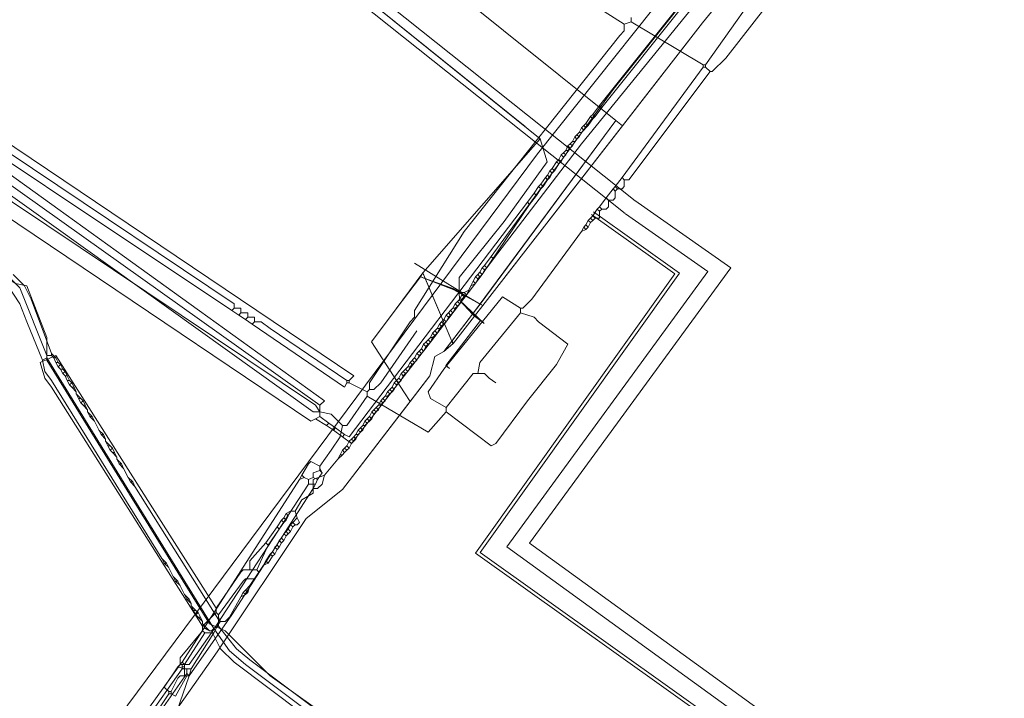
# Model space of a CAD drawing. Header units: metres. Extents: x 92810 to 93633, y 464687 to 465459.
# Tile 198 of 256: x 93265 to 93296, y 465081 to 465102. Entities that reach past the tile are written whole.
import ezdxf
from ezdxf.lldxf.tags import DXFTag

# ---------------------------------------------------------------- set-up
doc = ezdxf.new("R2010")
doc.units = ezdxf.units.M
for name, color, linetype, lineweight, transparency in [('B-OI-KL-DATA_KPN-G', 90, 'SI_B_DATA_KPN', 18, 0.4), ('B-OI-KL-DATA_LIANDER-G', 90, 'SI_B_DATA_LIANDER', 18, 0.4), ('B-OI-KL-DATA_ZIGGO BV-G', 90, 'SI_B_DATA_ZIGGO', 18, 0.4), ('B-OI-KL-ET_HS_LIANDER-G', 10, 'SI_B_ET_HS_LIANDON', 18, 0.4), ('B-OI-KL-ET_LS_LIANDER-G', 190, 'SI_B_ET_LS_LIANDER', 18, 0.4), ('B-OI-KL-ET_MS_LIANDER-G', 130, 'SI_B_ET_MS_LIANDER', 18, 0.4), ('B-WE-KL-WARMTENET-G', 80, 'KL-WARMTENET-N', 18, 0.4), ('B-WE-KL-WATER-G', 170, 'KL-WATER-N', 18, 0.4), ('V-WE-KL-WARMTENET-G', 80, 'KL-WARMTENET-V', 18, 0.3)]:
    doc.layers.add(name, color=color, linetype=linetype, lineweight=lineweight, transparency=transparency)
doc.styles.get("Standard").update_dxf_attribs({"font": 'isocp.shx'})
tags = doc.linetypes.add('KL-WARMTENET-N', pattern='A,7,-1.5,["WN",Standard,S=1,R=0,X=-0.3,Y=-0.5],-3', length=11.5).pattern_tags.tags
tags[6] = DXFTag(74, 10)
tags = doc.linetypes.add('KL-WARMTENET-V', pattern='A,3.5,[24,NLCS.SHX,S=0.5,R=0,X=0,Y=0],3.5,-1.5,["WN",Standard,S=1,R=0,X=-0.3,Y=-0.5],-3', length=11.5).pattern_tags.tags
tags[14] = DXFTag(74, 10)
doc.linetypes.add('KL-WATER-N', pattern='A,7,-0.5,[168,NLCS.SHX,S=0.75,R=0,X=0.75,Y=0],-2', length=9.5)
doc.linetypes.add('SI_B_DATA_KPN', pattern='A,5,-2,["KPN",Standard,S=1.5,R=0,X=-0.51,Y=-0.75],-8', length=15)
doc.linetypes.add('SI_B_DATA_LIANDER', pattern='A,5,-2,["LI-DATA",Standard,S=1.5,R=0,X=-0.51,Y=-0.75],-11', length=18)
doc.linetypes.add('SI_B_DATA_ZIGGO', pattern='A,5,-2,["ZIGGO",Standard,S=1.5,R=0,X=-0.51,Y=-0.75],-9', length=16)
doc.linetypes.add('SI_B_ET_HS_LIANDON', pattern='A,5,-2,["LI-HS",Standard,S=1.5,R=0,X=-0.51,Y=-0.75],-10', length=17)
doc.linetypes.add('SI_B_ET_LS_LIANDER', pattern='A,5,-2,["LI-LS",Standard,S=1.5,R=0,X=-0.51,Y=-0.75],-10', length=17)
doc.linetypes.add('SI_B_ET_MS_LIANDER', pattern='A,5,-2,["LI-MS",Standard,S=1.5,R=0,X=-0.51,Y=-0.75],-10', length=17)

msp = doc.modelspace()

# ---------------------------------------------------------------- linework, layer by layer
at = {"layer": 'B-OI-KL-DATA_KPN-G'}
for p, q in [((93274.321, 465088.321), (93274.321, 465088.179)), ((93270.036, 465082.036), (93270.036, 465081.679))]:
    msp.add_line(p, q, dxfattribs=at)
at = {"layer": 'B-OI-KL-DATA_KPN-G', "flags": 128}
for points in [[(93298.321, 465115.536), (93297.607, 465116.464), (93297.464, 465116.464), (93286.536, 465101.036)], [(93298.464, 465115.321), (93298.179, 465115.321), (93298.036, 465115.179), (93287.179, 465101.25), (93286.75, 465100.821), (93286.679, 465100.821)], [(93266.393, 465113.679), (93266.321, 465113.536), (93266.393, 465113.464), (93283.964, 465102.321)], [(93258.321, 465102.393), (93258.464, 465102.607), (93258.536, 465102.536), (93275.393, 465091.179), (93275.25, 465091.036)], [(93283.964, 465102.321), (93283.964, 465102.107), (93283.821, 465101.964), (93278.893, 465095.75), (93277.321, 465093.25), (93277.321, 465093.036), (93277.179, 465092.893), (93275.893, 465090.964), (93275.893, 465090.75)], [(93284.179, 465102.393), (93283.964, 465102.321)], [(93284.179, 465102.536), (93284.179, 465102.393)], [(93284.179, 465102.393), (93286.464, 465101.036)], [(93258.393, 465102.107), (93258.75, 465102.107), (93258.821, 465102.036), (93271.607, 465093.464), (93271.607, 465093.321)], [(93257.893, 465101.893), (93257.75, 465101.821), (93257.75, 465101.75), (93274.107, 465090.036), (93274.321, 465090.036)], [(93257.964, 465101.893), (93274.321, 465090.25)], [(93259.75, 465101.107), (93271.536, 465093.25)], [(93259.679, 465101.036), (93274.464, 465090.393), (93274.321, 465090.25)], [(93286.464, 465100.964), (93283.893, 465097.464)], [(93286.679, 465100.821), (93284.107, 465097.393), (93283.964, 465097.393)], [(93286.464, 465101.036), (93286.536, 465101.036)], [(93286.464, 465101.036), (93286.464, 465100.964)], [(93286.464, 465100.964), (93286.536, 465100.964)], [(93286.536, 465101.036), (93286.536, 465100.964)], [(93286.536, 465100.964), (93286.679, 465100.821)], [(93283.893, 465097.464), (93283.679, 465097.179)], [(93283.964, 465097.393), (93283.964, 465097.179), (93283.893, 465097.107), (93283.75, 465097.107)], [(93283.893, 465097.464), (93283.964, 465097.393)], [(93283.607, 465097.107), (93283.393, 465096.821)], [(93283.679, 465097.036), (93283.679, 465096.821), (93283.607, 465096.75), (93283.464, 465096.75)], [(93283.679, 465097.179), (93283.607, 465097.107)], [(93283.607, 465097.107), (93283.679, 465097.036)], [(93283.679, 465097.179), (93283.75, 465097.107)], [(93283.75, 465097.107), (93283.679, 465097.036)], [(93283.393, 465096.821), (93283.179, 465096.536)], [(93283.464, 465096.75), (93283.464, 465096.536), (93283.393, 465096.464), (93283.25, 465096.464)], [(93283.393, 465096.821), (93283.464, 465096.75)], [(93283.107, 465096.464), (93282.964, 465096.25)], [(93283.179, 465096.393), (93283.179, 465096.179), (93283.036, 465096.179)], [(93283.179, 465096.536), (93283.107, 465096.464)], [(93283.107, 465096.464), (93283.179, 465096.393)], [(93283.179, 465096.536), (93283.25, 465096.464)], [(93283.25, 465096.464), (93283.179, 465096.393)], [(93282.821, 465096.107), (93282.75, 465095.964)], [(93282.893, 465096.179), (93282.821, 465096.107)], [(93282.821, 465096.107), (93282.893, 465096.036)], [(93282.964, 465096.25), (93282.893, 465096.179)], [(93282.893, 465096.179), (93282.964, 465096.107)], [(93282.964, 465096.107), (93282.893, 465096.036)], [(93282.964, 465096.25), (93283.036, 465096.179)], [(93283.036, 465096.179), (93282.964, 465096.107)], [(93282.679, 465095.893), (93282.607, 465095.75)], [(93282.75, 465095.821), (93282.607, 465095.75)], [(93282.75, 465095.964), (93282.679, 465095.893)], [(93282.679, 465095.893), (93282.75, 465095.821)], [(93282.75, 465095.964), (93282.821, 465095.893)], [(93282.821, 465095.893), (93282.75, 465095.821)], [(93282.893, 465096.036), (93282.821, 465095.893)], [(93282.607, 465095.75), (93281.036, 465093.607), (93280.75, 465093.321), (93280.679, 465093.321)], [(93280.679, 465093.321), (93280.107, 465093.679), (93278.25, 465091.393), (93277.75, 465090.679), (93277.821, 465090.464), (93278.321, 465090.179)], [(93271.607, 465093.321), (93271.536, 465093.25)], [(93271.607, 465093.321), (93271.821, 465093.321), (93271.821, 465093.179)], [(93280.679, 465093.321), (93280.679, 465093.179)], [(93271.536, 465093.25), (93271.75, 465093.107)], [(93271.821, 465093.179), (93271.75, 465093.107)], [(93271.75, 465093.107), (93271.964, 465092.964)], [(93271.821, 465093.179), (93272.036, 465093.179), (93272.036, 465093.036)], [(93272.036, 465093.036), (93271.964, 465092.964)], [(93271.964, 465092.964), (93272.179, 465092.821)], [(93272.036, 465093.036), (93272.25, 465093.036), (93272.25, 465092.893)], [(93280.679, 465093.179), (93281.107, 465093.036), (93281.25, 465092.893), (93282.179, 465092.179), (93281.821, 465091.536), (93280.893, 465090.393), (93279.893, 465089.036), (93279.75, 465088.964), (93278.321, 465090.036)], [(93280.679, 465093.179), (93279.393, 465091.607), (93279.321, 465091.25)], [(93272.25, 465092.893), (93272.179, 465092.821)], [(93272.179, 465092.821), (93275.107, 465090.821), (93275.179, 465090.964)], [(93272.25, 465092.893), (93272.464, 465092.893), (93272.75, 465092.679), (93275.179, 465091.036)], [(93277.393, 465092.607), (93276.25, 465090.964), (93276.036, 465090.75), (93275.893, 465090.75)], [(93279.536, 465091.25), (93279.179, 465091.25), (93278.321, 465090.179)], [(93279.536, 465091.25), (93279.679, 465091.107), (93279.893, 465090.964)], [(93275.179, 465091.036), (93275.25, 465091.036)], [(93275.179, 465091.036), (93275.179, 465090.964)], [(93275.179, 465090.964), (93275.25, 465090.964)], [(93275.25, 465091.036), (93275.25, 465090.964)], [(93275.25, 465090.964), (93275.821, 465090.679)], [(93275.821, 465090.536), (93275.179, 465089.607), (93275.036, 465089.607)], [(93275.893, 465090.75), (93275.821, 465090.679)], [(93275.821, 465090.679), (93275.821, 465090.536)], [(93275.821, 465090.536), (93277.75, 465089.393), (93278.321, 465090.036)], [(93274.321, 465090.25), (93274.321, 465090.036)], [(93278.321, 465090.179), (93278.321, 465090.036)], [(93274.321, 465090.036), (93274.679, 465089.964), (93275.036, 465089.607)], [(93275.036, 465089.607), (93274.964, 465089.25), (93274.679, 465088.821), (93274.321, 465088.321)], [(93274.321, 465088.321), (93274.036, 465088.464), (93273.964, 465088.393), (93273.75, 465088.036)], [(93273.75, 465088.036), (93273.679, 465087.893)], [(93273.75, 465088.036), (93273.821, 465087.964)], [(93274.321, 465088.179), (93274.107, 465088.107), (93274.107, 465087.964)], [(93274.393, 465088.107), (93274.25, 465087.893)], [(93274.321, 465088.25), (93274.393, 465088.107)], [(93274.321, 465088.179), (93274.393, 465088.107)], [(93273.679, 465087.893), (93269.964, 465082.107)], [(93273.964, 465087.75), (93270.893, 465083.036), (93270.179, 465082.036), (93270.036, 465082.036)], [(93273.821, 465087.964), (93273.679, 465087.893)], [(93273.821, 465087.964), (93273.964, 465087.893)], [(93274.107, 465087.964), (93273.964, 465087.893)], [(93273.964, 465087.893), (93273.964, 465087.75)], [(93273.964, 465087.75), (93274.179, 465087.75)], [(93274.107, 465087.964), (93274.25, 465087.893)], [(93274.107, 465087.75), (93274.107, 465087.607)], [(93274.179, 465087.75), (93274.107, 465087.607)], [(93274.25, 465087.893), (93274.179, 465087.75)], [(93274.107, 465087.607), (93271.536, 465083.607), (93270.179, 465081.679)], [(93269.964, 465082.107), (93269.821, 465081.964)], [(93269.964, 465082.107), (93270.036, 465082.036)], [(93269.821, 465081.964), (93269.393, 465081.321), (93269.536, 465081.179)], [(93269.821, 465081.964), (93270.036, 465081.893)], [(93270.179, 465081.679), (93269.893, 465081.679), (93269.821, 465081.607), (93269.607, 465081.179)], [(93270.107, 465081.679), (93269.75, 465081.036), (93269.607, 465081.107)], [(93269.536, 465081.107), (93255.679, 465060.464), (93255.321, 465060.036)], [(93269.536, 465081.179), (93269.607, 465081.179)], [(93269.536, 465081.179), (93269.536, 465081.107)], [(93269.536, 465081.107), (93269.607, 465081.107)], [(93269.607, 465081.179), (93269.607, 465081.107)]]:
    msp.add_lwpolyline(points, dxfattribs=at)
at = {"layer": 'B-OI-KL-DATA_LIANDER-G', "flags": 128}
msp.add_lwpolyline([(93416.464, 465004.107), (93411.75, 465007.964), (93411.107, 465008.393), (93408.536, 465009.679), (93407.464, 465010.536), (93407.036, 465010.536), (93367.107, 465041.036), (93367.036, 465041.464), (93359.464, 465047.179), (93357.964, 465047.179), (93357.464, 465046.393), (93356.679, 465046.107), (93355.464, 465044.536), (93354.893, 465044.036), (93354.893, 465043.964), (93354.964, 465043.679), (93354.179, 465041.821), (93348.679, 465033.679), (93347.607, 465033.107), (93346.536, 465031.536), (93346.393, 465030.393), (93345.607, 465029.607), (93345.607, 465029.393), (93344.964, 465028.964), (93344.464, 465028.964), (93340.107, 465031.179), (93283.25, 465074.179), (93272.75, 465081.679), (93271.321, 465083.107), (93270.821, 465083.321), (93265.679, 465091.679), (93265.679, 465092.393), (93265.036, 465094.036), (93264.679, 465094.107), (93255.964, 465099.036), (93255.821, 465099.536), (93255.464, 465099.75), (93255.393, 465100.25), (93256.393, 465104.893), (93256.25, 465105.821), (93253.821, 465107.393), (93250.25, 465111.607), (93208.607, 465146.393), (93196.536, 465156.25), (93193.321, 465160.75), (93192.679, 465161.179), (93188.964, 465168.821)], dxfattribs=at)
at = {"layer": 'B-OI-KL-DATA_ZIGGO BV-G', "flags": 128}
for points in [[(93296.973, 465115.243), (93286.441, 465102.369)], [(93264.089, 465114.988), (93283.693, 465099.269)], [(93274.246, 465104.481), (93274.68, 465104.03), (93281.3, 465098.69)], [(93280.82, 465099.08), (93274.68, 465104.03)], [(93277.509, 465094.315), (93278.561, 465093.938), (93279.482, 465093.408), (93286.441, 465102.369)], [(93286.441, 465102.369), (93283.903, 465099.101)], [(93279.152, 465093.131), (93283.693, 465099.269)], [(93279.401, 465093.454), (93283.693, 465099.269)], [(93283.693, 465099.269), (93283.903, 465099.101)], [(93283.903, 465099.101), (93279.482, 465093.408)], [(93277.581, 465094.441), (93281.3, 465098.69)], [(93281.3, 465098.69), (93281.52, 465097.96), (93280.16, 465096.07), (93278.73, 465094.3), (93278.736, 465093.837)], [(93277.581, 465094.441), (93276.743, 465093.303)], [(93276.743, 465093.303), (93277.509, 465094.315)], [(93277.581, 465094.441), (93277.509, 465094.315)], [(93277.509, 465094.315), (93277.657, 465094.262)], [(93277.509, 465094.315), (93278.405, 465093.994)], [(93277.509, 465094.315), (93278.736, 465093.837), (93278.74, 465093.58), (93279.53, 465092.84)], [(93277.581, 465094.441), (93278.497, 465092.282)], [(93277.581, 465094.441), (93277.657, 465094.262)], [(93277.657, 465094.262), (93278.405, 465093.994)], [(93277.657, 465094.262), (93278.497, 465092.282)], [(93278.405, 465093.994), (93278.736, 465093.837)], [(93278.405, 465093.994), (93279.482, 465093.408)], [(93278.736, 465093.837), (93279.401, 465093.454)], [(93277.006, 465090.643), (93275.956, 465092.263), (93276.743, 465093.303)], [(93278.74, 465093.58), (93279.152, 465093.131)], [(93279.152, 465093.131), (93279.401, 465093.454)], [(93279.482, 465093.408), (93279.224, 465093.076)], [(93279.401, 465093.454), (93279.482, 465093.408)], [(93278.244, 465091.953), (93279.152, 465093.131)], [(93278.497, 465092.282), (93279.152, 465093.131)], [(93279.224, 465093.076), (93278.559, 465092.22)], [(93279.224, 465093.076), (93279.152, 465093.131)], [(93279.152, 465093.131), (93279.411, 465092.932)], [(93279.411, 465092.932), (93279.224, 465093.076)], [(93278.313, 465091.505), (93279.411, 465092.932)], [(93279.53, 465092.84), (93279.411, 465092.932)], [(93278.244, 465091.953), (93278.497, 465092.282)], [(93278.536, 465092.19), (93278.244, 465091.953)], [(93278.497, 465092.282), (93278.536, 465092.19)], [(93278.559, 465092.22), (93278.497, 465092.282)], [(93278.559, 465092.22), (93278.536, 465092.19)], [(93277.8, 465091.176), (93277.967, 465091.795), (93278.244, 465091.953)], [(93278.432, 465091.414), (93278.313, 465091.505)], [(93277.8, 465091.176), (93277.182, 465090.372), (93275.036, 465087.581)], [(93275.036, 465087.581), (93277.8, 465091.176)], [(93277.182, 465090.372), (93277.006, 465090.643)], [(93271.064, 465082.44), (93273.892, 465086.659), (93275.036, 465087.581)], [(93271.064, 465082.44), (93266.118, 465075.405)]]:
    msp.add_lwpolyline(points, dxfattribs=at)
at = {"layer": 'B-OI-KL-ET_HS_LIANDER-G'}
for p, q in [((93267.107, 465089.893), (93267.393, 465089.321)), ((93269.464, 465085.25), (93269.679, 465084.821)), ((93269.821, 465084.679), (93270.036, 465084.25))]:
    msp.add_line(p, q, dxfattribs=at)
at = {"layer": 'B-OI-KL-ET_HS_LIANDER-G', "flags": 128}
for points in [[(93264.536, 465094.25), (93264.821, 465093.964), (93265.679, 465091.821)], [(93264.607, 465094.393), (93264.964, 465094.036), (93265.179, 465093.607), (93265.821, 465091.893)], [(93264.393, 465094.107), (93264.821, 465093.464), (93265.036, 465092.893), (93265.536, 465091.679)], [(93265.679, 465091.75), (93265.536, 465091.679)], [(93265.679, 465091.821), (93265.821, 465091.821)], [(93265.679, 465091.821), (93265.679, 465091.75)], [(93265.679, 465091.75), (93270.964, 465083.179)], [(93265.821, 465091.893), (93265.964, 465091.75)], [(93265.821, 465091.893), (93265.821, 465091.821)], [(93265.821, 465091.821), (93265.893, 465091.75)], [(93265.893, 465091.75), (93265.964, 465091.75)], [(93265.893, 465091.75), (93265.964, 465091.607)], [(93265.964, 465091.75), (93266.036, 465091.607)], [(93265.536, 465091.679), (93265.607, 465091.321), (93265.821, 465091.036), (93269.321, 465085.393)], [(93265.964, 465091.607), (93266.036, 465091.607)], [(93265.964, 465091.607), (93266.036, 465091.464)], [(93266.036, 465091.607), (93266.107, 465091.536)], [(93266.107, 465091.536), (93266.036, 465091.464)], [(93266.036, 465091.464), (93266.107, 465091.393)], [(93266.107, 465091.536), (93266.179, 465091.393)], [(93266.107, 465091.393), (93266.179, 465091.393)], [(93266.107, 465091.393), (93266.179, 465091.25)], [(93266.179, 465091.393), (93266.25, 465091.321)], [(93266.25, 465091.321), (93266.179, 465091.25)], [(93266.179, 465091.25), (93266.25, 465091.179)], [(93266.25, 465091.321), (93266.321, 465091.179)], [(93266.25, 465091.179), (93266.321, 465091.179)], [(93266.25, 465091.179), (93266.321, 465091.036)], [(93266.321, 465091.179), (93266.393, 465091.036)], [(93266.321, 465091.036), (93266.393, 465091.036)], [(93266.321, 465091.036), (93266.393, 465090.893)], [(93266.393, 465091.036), (93266.464, 465090.964)], [(93266.464, 465090.964), (93266.393, 465090.893)], [(93266.393, 465090.893), (93266.464, 465090.821)], [(93266.464, 465090.964), (93266.536, 465090.821)], [(93266.464, 465090.821), (93266.536, 465090.821)], [(93266.464, 465090.821), (93266.607, 465090.679)], [(93266.536, 465090.821), (93266.607, 465090.679)], [(93266.607, 465090.679), (93266.607, 465090.607)], [(93266.607, 465090.607), (93266.75, 465090.464)], [(93266.607, 465090.607), (93266.679, 465090.464)], [(93266.679, 465090.464), (93266.75, 465090.464)], [(93266.679, 465090.464), (93266.75, 465090.321)], [(93266.75, 465090.464), (93266.821, 465090.393)], [(93266.821, 465090.393), (93266.75, 465090.321)], [(93266.75, 465090.321), (93266.821, 465090.25)], [(93266.821, 465090.393), (93266.893, 465090.25)], [(93266.821, 465090.25), (93266.893, 465090.25)], [(93266.821, 465090.25), (93266.964, 465090.107)], [(93266.893, 465090.25), (93266.964, 465090.107)], [(93266.964, 465090.107), (93266.964, 465090.036)], [(93266.964, 465090.036), (93267.107, 465089.893)], [(93266.964, 465090.036), (93267.036, 465089.893)], [(93267.036, 465089.893), (93267.107, 465089.893)], [(93267.036, 465089.893), (93267.179, 465089.75)], [(93267.321, 465089.464), (93267.464, 465089.321)], [(93267.393, 465089.321), (93267.464, 465089.321)], [(93267.393, 465089.321), (93267.536, 465089.179)], [(93267.464, 465089.321), (93267.536, 465089.179)], [(93267.536, 465089.179), (93267.536, 465089.107)], [(93267.536, 465089.107), (93267.679, 465088.964)], [(93267.536, 465089.107), (93267.607, 465088.964)], [(93267.607, 465088.964), (93267.679, 465088.964)], [(93267.607, 465088.964), (93267.679, 465088.821)], [(93267.679, 465088.964), (93267.75, 465088.893)], [(93267.75, 465088.893), (93267.679, 465088.821)], [(93267.679, 465088.821), (93267.75, 465088.75)], [(93267.75, 465088.893), (93267.821, 465088.75)], [(93267.75, 465088.75), (93267.821, 465088.75)], [(93267.75, 465088.75), (93267.893, 465088.607)], [(93267.821, 465088.75), (93267.893, 465088.607)], [(93267.893, 465088.607), (93267.893, 465088.536)], [(93267.893, 465088.536), (93268.036, 465088.393)], [(93267.893, 465088.536), (93267.964, 465088.393)], [(93267.964, 465088.393), (93268.036, 465088.393)], [(93267.964, 465088.393), (93268.107, 465088.25)], [(93268.036, 465088.393), (93268.107, 465088.25)], [(93268.107, 465088.25), (93268.25, 465087.964)], [(93268.25, 465087.964), (93268.393, 465087.821)], [(93268.25, 465087.964), (93268.321, 465087.821)], [(93268.321, 465087.821), (93268.393, 465087.821)], [(93268.321, 465087.821), (93268.464, 465087.679)], [(93268.393, 465087.821), (93268.464, 465087.679)], [(93268.464, 465087.679), (93271.107, 465083.464), (93271.107, 465083.25)], [(93269.321, 465085.393), (93269.464, 465085.25)], [(93269.321, 465085.393), (93269.393, 465085.25)], [(93269.393, 465085.25), (93269.464, 465085.25)], [(93269.393, 465085.25), (93269.536, 465085.107)], [(93269.679, 465084.821), (93269.821, 465084.679)], [(93269.679, 465084.821), (93269.75, 465084.679)], [(93269.75, 465084.679), (93269.821, 465084.679)], [(93269.75, 465084.679), (93269.893, 465084.536)], [(93270.036, 465084.25), (93270.179, 465084.107)], [(93270.036, 465084.25), (93270.107, 465084.107)], [(93270.107, 465084.107), (93270.179, 465084.107)], [(93270.107, 465084.107), (93270.25, 465083.964)], [(93270.179, 465084.107), (93270.25, 465083.964)], [(93270.25, 465083.964), (93270.25, 465083.893)], [(93270.25, 465083.893), (93270.393, 465083.75)], [(93270.25, 465083.893), (93270.321, 465083.75)], [(93270.321, 465083.75), (93270.393, 465083.75)], [(93270.321, 465083.75), (93270.393, 465083.607)], [(93270.393, 465083.75), (93270.464, 465083.679)], [(93270.464, 465083.679), (93270.393, 465083.607)], [(93270.393, 465083.607), (93270.464, 465083.536)], [(93270.464, 465083.679), (93270.536, 465083.536)], [(93270.464, 465083.536), (93270.536, 465083.536)], [(93270.464, 465083.536), (93270.607, 465083.393)], [(93270.536, 465083.536), (93270.607, 465083.393)], [(93270.607, 465083.393), (93270.607, 465083.321)], [(93270.607, 465083.321), (93270.75, 465083.179)], [(93270.607, 465083.321), (93270.679, 465083.179)], [(93270.679, 465083.179), (93270.75, 465083.179)], [(93270.679, 465083.179), (93270.821, 465083.107)], [(93270.75, 465083.179), (93270.821, 465083.107)], [(93270.821, 465083.107), (93270.893, 465083.107)], [(93270.964, 465083.179), (93270.893, 465083.107)], [(93270.893, 465083.107), (93271.179, 465082.536), (93271.607, 465082.107), (93333.107, 465035.821), (93339.964, 465030.75), (93343.679, 465028.679), (93344.393, 465028.536), (93344.75, 465028.607), (93345.179, 465028.679), (93345.75, 465028.964), (93346.607, 465030.107), (93346.75, 465030.107), (93346.964, 465030.393), (93347.036, 465030.821)], [(93271.107, 465083.25), (93270.964, 465083.179)], [(93270.964, 465083.179), (93271.464, 465082.464), (93271.964, 465082.036), (93339.821, 465031.107), (93340.607, 465030.607), (93342.25, 465029.607), (93343.679, 465028.893), (93344.607, 465028.679), (93345.25, 465028.893), (93345.75, 465029.25), (93346.607, 465030.536), (93346.893, 465030.821), (93347.036, 465030.821)], [(93271.107, 465083.25), (93271.679, 465082.536), (93272.107, 465082.179), (93339.964, 465031.25), (93340.464, 465030.964), (93343.107, 465029.393), (93343.821, 465029.036), (93344.393, 465028.893), (93344.679, 465028.964), (93345.464, 465029.25), (93345.607, 465029.393), (93346.25, 465030.321), (93346.321, 465030.679), (93346.536, 465030.893), (93347.036, 465031.036)]]:
    msp.add_lwpolyline(points, dxfattribs=at)
at = {"layer": 'B-OI-KL-ET_LS_LIANDER-G'}
for p, q in [((93289.536, 465107.036), (93282.607, 465098.536)), ((93287.036, 465104.536), (93283.607, 465100.25)), ((93283.607, 465100.25), (93279.75, 465094.964)), ((93282.607, 465098.536), (93279.821, 465094.893)), ((93279.75, 465094.964), (93279.536, 465094.679)), ((93279.821, 465094.893), (93279.607, 465094.607)), ((93279.75, 465094.964), (93279.821, 465094.893)), ((93278.821, 465093.821), (93277.321, 465094.75)), ((93279.464, 465094.607), (93279.393, 465094.464)), ((93279.536, 465094.679), (93279.464, 465094.607)), ((93279.464, 465094.607), (93279.536, 465094.536)), ((93279.536, 465094.536), (93279.464, 465094.393)), ((93279.536, 465094.679), (93279.607, 465094.607)), ((93279.607, 465094.607), (93279.536, 465094.536)), ((93279.25, 465094.321), (93279.179, 465094.179)), ((93279.321, 465094.393), (93279.25, 465094.321)), ((93279.25, 465094.321), (93279.321, 465094.25)), ((93279.321, 465094.25), (93279.25, 465094.107)), ((93279.393, 465094.464), (93279.321, 465094.393)), ((93279.321, 465094.393), (93279.393, 465094.321)), ((93279.393, 465094.321), (93279.321, 465094.25)), ((93279.393, 465094.464), (93279.464, 465094.393)), ((93279.464, 465094.393), (93279.393, 465094.321)), ((93279.107, 465094.036), (93279.036, 465093.893)), ((93279.179, 465094.179), (93279.107, 465094.036)), ((93279.25, 465094.107), (93279.107, 465094.036)), ((93279.179, 465094.179), (93279.25, 465094.107)), ((93278.75, 465093.607), (93278.679, 465093.536)), ((93278.821, 465093.75), (93278.75, 465093.607)), ((93278.75, 465093.607), (93278.821, 465093.607)), ((93278.821, 465093.607), (93278.75, 465093.464)), ((93278.821, 465093.821), (93278.893, 465093.821)), ((93278.821, 465093.821), (93278.821, 465093.75)), ((93278.821, 465093.75), (93278.893, 465093.679)), ((93278.893, 465093.679), (93278.821, 465093.607)), ((93279.036, 465093.893), (93278.893, 465093.821)), ((93278.893, 465093.821), (93278.964, 465093.75)), ((93278.964, 465093.75), (93278.893, 465093.679)), ((93279.036, 465093.893), (93278.964, 465093.75)), ((93278.536, 465093.321), (93278.464, 465093.25)), ((93278.607, 465093.464), (93278.536, 465093.321)), ((93278.536, 465093.321), (93278.607, 465093.321)), ((93278.607, 465093.321), (93278.536, 465093.179)), ((93278.679, 465093.536), (93278.607, 465093.464)), ((93278.607, 465093.464), (93278.679, 465093.393)), ((93278.679, 465093.393), (93278.607, 465093.321)), ((93278.679, 465093.536), (93278.75, 465093.464)), ((93278.75, 465093.464), (93278.679, 465093.393)), ((93278.25, 465092.964), (93278.179, 465092.893)), ((93278.321, 465093.107), (93278.25, 465092.964)), ((93278.25, 465092.964), (93278.321, 465092.893)), ((93278.393, 465093.179), (93278.321, 465093.107)), ((93278.321, 465093.107), (93278.393, 465093.036)), ((93278.393, 465093.036), (93278.321, 465092.893)), ((93278.464, 465093.25), (93278.393, 465093.179)), ((93278.393, 465093.179), (93278.464, 465093.107)), ((93278.464, 465093.107), (93278.393, 465093.036)), ((93278.464, 465093.25), (93278.536, 465093.179)), ((93278.536, 465093.179), (93278.464, 465093.107)), ((93278.036, 465092.679), (93277.964, 465092.607)), ((93278.107, 465092.821), (93278.036, 465092.679)), ((93278.036, 465092.679), (93278.107, 465092.679)), ((93278.107, 465092.679), (93278.036, 465092.536)), ((93278.179, 465092.893), (93278.107, 465092.821)), ((93278.107, 465092.821), (93278.179, 465092.75)), ((93278.179, 465092.75), (93278.107, 465092.679)), ((93278.179, 465092.893), (93278.25, 465092.821)), ((93278.321, 465092.893), (93278.179, 465092.75)), ((93277.821, 465092.393), (93277.679, 465092.25)), ((93277.893, 465092.536), (93277.821, 465092.393)), ((93277.821, 465092.393), (93277.893, 465092.393)), ((93277.893, 465092.393), (93277.821, 465092.25)), ((93277.964, 465092.607), (93277.893, 465092.536)), ((93277.893, 465092.536), (93277.964, 465092.464)), ((93277.964, 465092.464), (93277.893, 465092.393)), ((93277.964, 465092.607), (93278.036, 465092.536)), ((93278.036, 465092.536), (93277.964, 465092.464)), ((93277.536, 465092.036), (93277.464, 465091.964)), ((93277.607, 465092.179), (93277.536, 465092.036)), ((93277.536, 465092.036), (93277.607, 465091.964)), ((93277.679, 465092.25), (93277.607, 465092.179)), ((93277.607, 465092.179), (93277.679, 465092.107)), ((93277.679, 465092.107), (93277.607, 465091.964)), ((93277.679, 465092.25), (93277.75, 465092.179)), ((93277.821, 465092.25), (93277.679, 465092.107)), ((93277.75, 465092.321), (93277.821, 465092.25)), ((93265.964, 465091.821), (93265.464, 465091.607)), ((93271.036, 465083.821), (93265.964, 465091.821)), ((93277.321, 465091.75), (93277.179, 465091.607)), ((93277.393, 465091.893), (93277.321, 465091.75)), ((93277.321, 465091.75), (93277.393, 465091.679)), ((93277.464, 465091.964), (93277.393, 465091.893)), ((93277.393, 465091.893), (93277.464, 465091.821)), ((93277.464, 465091.821), (93277.393, 465091.679)), ((93277.464, 465091.964), (93277.536, 465091.893)), ((93277.536, 465091.893), (93277.464, 465091.821)), ((93277.607, 465091.964), (93277.536, 465091.893)), ((93265.464, 465091.607), (93265.607, 465091.107)), ((93277.107, 465091.464), (93277.036, 465091.393)), ((93277.179, 465091.607), (93277.107, 465091.464)), ((93277.107, 465091.464), (93277.179, 465091.464)), ((93277.179, 465091.464), (93277.107, 465091.321)), ((93277.179, 465091.607), (93277.25, 465091.536)), ((93277.25, 465091.536), (93277.179, 465091.464)), ((93277.25, 465091.679), (93277.321, 465091.607)), ((93277.321, 465091.607), (93277.25, 465091.536)), ((93277.393, 465091.679), (93277.321, 465091.607)), ((93265.607, 465091.107), (93265.821, 465090.821)), ((93276.821, 465091.107), (93276.75, 465091.036)), ((93276.893, 465091.25), (93276.821, 465091.107)), ((93276.821, 465091.107), (93276.893, 465091.036)), ((93276.964, 465091.321), (93276.893, 465091.25)), ((93276.893, 465091.25), (93276.964, 465091.179)), ((93276.964, 465091.179), (93276.893, 465091.036)), ((93277.036, 465091.393), (93276.964, 465091.321)), ((93276.964, 465091.321), (93277.036, 465091.25)), ((93277.036, 465091.25), (93276.964, 465091.179)), ((93277.036, 465091.393), (93277.107, 465091.321)), ((93277.107, 465091.321), (93277.036, 465091.25)), ((93265.821, 465090.821), (93270.607, 465083.25)), ((93276.607, 465090.821), (93276.536, 465090.75)), ((93276.679, 465090.964), (93276.607, 465090.821)), ((93276.607, 465090.821), (93276.679, 465090.75)), ((93276.75, 465091.036), (93276.679, 465090.964)), ((93276.679, 465090.964), (93276.75, 465090.893)), ((93276.75, 465090.893), (93276.679, 465090.75)), ((93276.75, 465091.036), (93276.821, 465090.964)), ((93276.821, 465090.964), (93276.75, 465090.893)), ((93276.893, 465091.036), (93276.821, 465090.964)), ((93276.321, 465090.464), (93276.25, 465090.393)), ((93276.393, 465090.536), (93276.321, 465090.464)), ((93276.321, 465090.464), (93276.393, 465090.393)), ((93276.464, 465090.679), (93276.393, 465090.536)), ((93276.393, 465090.536), (93276.464, 465090.536)), ((93276.464, 465090.536), (93276.393, 465090.393)), ((93276.536, 465090.75), (93276.464, 465090.679)), ((93276.464, 465090.679), (93276.536, 465090.607)), ((93276.536, 465090.607), (93276.464, 465090.536)), ((93276.536, 465090.75), (93276.607, 465090.679)), ((93276.607, 465090.679), (93276.536, 465090.607)), ((93276.679, 465090.75), (93276.607, 465090.679)), ((93276.107, 465090.179), (93276.036, 465090.107)), ((93276.179, 465090.25), (93276.107, 465090.179)), ((93276.107, 465090.179), (93276.179, 465090.107)), ((93276.25, 465090.393), (93276.179, 465090.25)), ((93276.179, 465090.25), (93276.25, 465090.25)), ((93276.25, 465090.25), (93276.179, 465090.107)), ((93276.25, 465090.393), (93276.321, 465090.321)), ((93276.321, 465090.321), (93276.25, 465090.25)), ((93276.393, 465090.393), (93276.321, 465090.321)), ((93275.893, 465089.893), (93275.821, 465089.821)), ((93275.964, 465090.036), (93275.893, 465089.893)), ((93275.893, 465089.893), (93275.964, 465089.821)), ((93276.036, 465090.107), (93275.964, 465090.036)), ((93275.964, 465090.036), (93276.036, 465089.964)), ((93276.036, 465089.964), (93275.964, 465089.821)), ((93276.036, 465090.107), (93276.107, 465090.036)), ((93276.107, 465090.036), (93276.036, 465089.964)), ((93276.179, 465090.107), (93276.107, 465090.036)), ((93275.607, 465089.536), (93275.536, 465089.464)), ((93275.679, 465089.607), (93275.607, 465089.536)), ((93275.607, 465089.536), (93275.679, 465089.464)), ((93275.75, 465089.75), (93275.679, 465089.607)), ((93275.679, 465089.607), (93275.75, 465089.607)), ((93275.75, 465089.607), (93275.679, 465089.464)), ((93275.821, 465089.821), (93275.75, 465089.75)), ((93275.75, 465089.75), (93275.821, 465089.679)), ((93275.821, 465089.679), (93275.75, 465089.607)), ((93275.821, 465089.821), (93275.893, 465089.75)), ((93275.893, 465089.75), (93275.821, 465089.679)), ((93275.964, 465089.821), (93275.893, 465089.75)), ((93275.393, 465089.25), (93275.321, 465089.179)), ((93275.464, 465089.321), (93275.393, 465089.25)), ((93275.393, 465089.25), (93275.464, 465089.179)), ((93275.536, 465089.464), (93275.464, 465089.321)), ((93275.464, 465089.321), (93275.536, 465089.321)), ((93275.536, 465089.321), (93275.464, 465089.179)), ((93275.536, 465089.464), (93275.607, 465089.393)), ((93275.607, 465089.393), (93275.536, 465089.321)), ((93275.679, 465089.464), (93275.607, 465089.393)), ((93275.179, 465088.964), (93275.107, 465088.893)), ((93275.25, 465089.107), (93275.179, 465088.964)), ((93275.179, 465088.964), (93275.25, 465088.893)), ((93275.321, 465089.179), (93275.25, 465089.107)), ((93275.25, 465089.107), (93275.321, 465089.036)), ((93275.321, 465089.036), (93275.25, 465088.893)), ((93275.321, 465089.179), (93275.393, 465089.107)), ((93275.393, 465089.107), (93275.321, 465089.036)), ((93275.464, 465089.179), (93275.393, 465089.107)), ((93274.964, 465088.679), (93274.893, 465088.536)), ((93275.036, 465088.679), (93274.893, 465088.536)), ((93275.036, 465088.821), (93274.964, 465088.679)), ((93274.964, 465088.679), (93275.036, 465088.679)), ((93275.107, 465088.893), (93275.036, 465088.821)), ((93275.036, 465088.821), (93275.107, 465088.75)), ((93275.107, 465088.75), (93275.036, 465088.679)), ((93275.107, 465088.893), (93275.179, 465088.821)), ((93275.179, 465088.821), (93275.107, 465088.75)), ((93275.25, 465088.893), (93275.179, 465088.821)), ((93274.893, 465088.536), (93274.464, 465088.036)), ((93274.464, 465088.036), (93274.107, 465087.893)), ((93274.464, 465088.036), (93274.393, 465087.75)), ((93274.107, 465087.893), (93274.107, 465087.464)), ((93274.393, 465087.75), (93274.25, 465087.607)), ((93274.107, 465087.464), (93273.75, 465087.25)), ((93274.25, 465087.607), (93274.107, 465087.607)), ((93273.75, 465087.25), (93273.536, 465086.893)), ((93273.25, 465086.821), (93273.179, 465086.679)), ((93273.393, 465086.893), (93273.25, 465086.821)), ((93273.25, 465086.821), (93273.321, 465086.75)), ((93273.321, 465086.75), (93273.25, 465086.607)), ((93273.393, 465086.893), (93273.321, 465086.75)), ((93273.393, 465086.893), (93273.536, 465086.893)), ((93273.536, 465086.893), (93273.607, 465086.679)), ((93273.107, 465086.607), (93272.964, 465086.393)), ((93273.179, 465086.536), (93273.036, 465086.321)), ((93273.179, 465086.679), (93273.107, 465086.607)), ((93273.107, 465086.607), (93273.179, 465086.536)), ((93273.179, 465086.679), (93273.25, 465086.607)), ((93273.25, 465086.607), (93273.179, 465086.536)), ((93273.393, 465086.464), (93273.321, 465086.321)), ((93273.464, 465086.536), (93273.393, 465086.464)), ((93273.393, 465086.464), (93273.464, 465086.393)), ((93273.607, 465086.679), (93273.464, 465086.536)), ((93273.464, 465086.536), (93273.536, 465086.464)), ((93273.536, 465086.464), (93273.464, 465086.393)), ((93273.607, 465086.464), (93273.536, 465086.464)), ((93273.607, 465086.679), (93273.679, 465086.536)), ((93273.679, 465086.536), (93273.607, 465086.464)), ((93272.964, 465086.393), (93272.607, 465085.893)), ((93273.036, 465086.321), (93272.679, 465085.821)), ((93272.964, 465086.393), (93273.036, 465086.321)), ((93273.179, 465086.179), (93273.107, 465086.036)), ((93273.321, 465086.321), (93273.179, 465086.179)), ((93273.179, 465086.179), (93273.25, 465086.107)), ((93273.25, 465086.107), (93273.179, 465085.964)), ((93273.25, 465086.25), (93273.321, 465086.179)), ((93273.321, 465086.179), (93273.25, 465086.107)), ((93273.321, 465086.321), (93273.393, 465086.25)), ((93273.393, 465086.25), (93273.321, 465086.179)), ((93273.464, 465086.393), (93273.393, 465086.25)), ((93272.607, 465085.893), (93272.107, 465085.321)), ((93272.679, 465085.821), (93272.321, 465085.036)), ((93272.607, 465085.893), (93272.679, 465085.821)), ((93272.964, 465085.821), (93272.893, 465085.75)), ((93273.036, 465085.964), (93272.964, 465085.821)), ((93272.964, 465085.821), (93273.036, 465085.75)), ((93273.107, 465086.036), (93273.036, 465085.964)), ((93273.036, 465085.964), (93273.107, 465085.893)), ((93273.107, 465085.893), (93273.036, 465085.75)), ((93273.107, 465086.036), (93273.179, 465085.964)), ((93273.179, 465085.964), (93273.107, 465085.893)), ((93272.75, 465085.536), (93272.607, 465085.321)), ((93272.821, 465085.607), (93272.75, 465085.536)), ((93272.75, 465085.536), (93272.821, 465085.464)), ((93272.893, 465085.75), (93272.821, 465085.607)), ((93272.821, 465085.607), (93272.893, 465085.536)), ((93272.893, 465085.536), (93272.821, 465085.464)), ((93272.893, 465085.75), (93272.964, 465085.679)), ((93272.964, 465085.679), (93272.893, 465085.536)), ((93273.036, 465085.75), (93272.964, 465085.679)), ((93272.107, 465085.321), (93272.107, 465085.036)), ((93272.536, 465085.179), (93272.393, 465084.964)), ((93272.607, 465085.321), (93272.536, 465085.179)), ((93272.679, 465085.25), (93272.536, 465085.179)), ((93272.607, 465085.321), (93272.679, 465085.25)), ((93272.821, 465085.464), (93272.679, 465085.25)), ((93271.821, 465084.964), (93271.036, 465083.821)), ((93271.893, 465085.036), (93271.821, 465084.964)), ((93272.321, 465085.036), (93271.893, 465085.036)), ((93272.393, 465084.964), (93272.107, 465084.536)), ((93272.321, 465085.036), (93272.393, 465084.964)), ((93271.893, 465084.679), (93271.107, 465083.607)), ((93271.964, 465084.75), (93271.893, 465084.679)), ((93272.25, 465084.75), (93271.964, 465084.75)), ((93271.893, 465084.321), (93271.821, 465084.179)), ((93271.964, 465084.25), (93271.821, 465084.179)), ((93271.964, 465084.393), (93271.893, 465084.321)), ((93271.893, 465084.321), (93271.964, 465084.25)), ((93272.107, 465084.536), (93271.964, 465084.393)), ((93271.964, 465084.393), (93272.036, 465084.321)), ((93272.036, 465084.321), (93271.964, 465084.25)), ((93272.107, 465084.536), (93272.036, 465084.321)), ((93271.821, 465084.179), (93271.464, 465083.536)), ((93271.036, 465083.679), (93270.607, 465083.25)), ((93271.036, 465083.821), (93271.036, 465083.679)), ((93271.036, 465083.679), (93271.107, 465083.607)), ((93271.107, 465083.607), (93271.107, 465083.321)), ((93271.107, 465083.321), (93270.964, 465083.036)), ((93271.107, 465083.536), (93271.179, 465083.393)), ((93271.179, 465083.393), (93271.107, 465083.321)), ((93271.321, 465083.393), (93271.179, 465083.393)), ((93271.464, 465083.536), (93271.321, 465083.393)), ((93270.607, 465083.107), (93269.893, 465082.25)), ((93270.679, 465083.036), (93270.036, 465082.036)), ((93270.964, 465083.036), (93270.25, 465081.893)), ((93270.607, 465083.25), (93270.607, 465083.107)), ((93270.607, 465083.107), (93270.679, 465083.036)), ((93270.679, 465083.036), (93270.964, 465083.036)), ((93269.893, 465082.25), (93269.893, 465082.036)), ((93269.893, 465082.036), (93264.607, 465074.679)), ((93269.964, 465081.893), (93264.821, 465074.679)), ((93270.107, 465081.75), (93268.25, 465079.107)), ((93269.893, 465082.036), (93270.036, 465082.036)), ((93269.964, 465082.036), (93269.964, 465081.893)), ((93269.964, 465081.964), (93270.036, 465081.964)), ((93269.964, 465081.893), (93270.25, 465081.893)), ((93270.036, 465082.036), (93270.036, 465081.893)), ((93270.107, 465081.893), (93270.107, 465081.75)), ((93270.107, 465081.75), (93270.179, 465081.679)), ((93270.25, 465081.893), (93270.179, 465081.679)), ((93270.179, 465081.679), (93268.179, 465075.821))]:
    msp.add_line(p, q, dxfattribs=at)
at = {"layer": 'B-OI-KL-ET_MS_LIANDER-G'}
msp.add_line((93282.321, 465098.464), (93282.179, 465098.321), dxfattribs=at)
at = {"layer": 'B-OI-KL-ET_MS_LIANDER-G', "flags": 128}
for points in [[(93285.75, 465102.964), (93283.179, 465099.75)], [(93285.821, 465102.893), (93283.25, 465099.679)], [(93259.821, 465099.75), (93260.036, 465099.75), (93260.321, 465099.536), (93274.179, 465090.25), (93274.321, 465090.036), (93274.321, 465089.893)], [(93283.179, 465099.75), (93282.964, 465099.464)], [(93283.25, 465099.679), (93283.036, 465099.393)], [(93283.179, 465099.75), (93283.25, 465099.679)], [(93259.607, 465099.464), (93274.036, 465089.75), (93274.179, 465089.821)], [(93282.893, 465099.393), (93282.75, 465099.179)], [(93282.964, 465099.321), (93282.821, 465099.107)], [(93282.964, 465099.464), (93282.893, 465099.393)], [(93282.893, 465099.393), (93282.964, 465099.321)], [(93282.964, 465099.464), (93283.036, 465099.393)], [(93283.036, 465099.393), (93282.964, 465099.321)], [(93282.536, 465098.893), (93282.464, 465098.821)], [(93282.607, 465099.036), (93282.536, 465098.893)], [(93282.536, 465098.893), (93282.607, 465098.893)], [(93282.607, 465098.893), (93282.536, 465098.75)], [(93282.679, 465099.107), (93282.607, 465099.036)], [(93282.607, 465099.036), (93282.679, 465098.964)], [(93282.679, 465098.964), (93282.607, 465098.893)], [(93282.75, 465099.179), (93282.679, 465099.107)], [(93282.679, 465099.107), (93282.75, 465099.036)], [(93282.75, 465099.036), (93282.679, 465098.964)], [(93282.75, 465099.179), (93282.821, 465099.107)], [(93282.821, 465099.107), (93282.75, 465099.036)], [(93282.321, 465098.607), (93282.25, 465098.536)], [(93282.393, 465098.75), (93282.321, 465098.607)], [(93282.321, 465098.607), (93282.393, 465098.607)], [(93282.393, 465098.607), (93282.321, 465098.464)], [(93282.464, 465098.821), (93282.393, 465098.75)], [(93282.393, 465098.75), (93282.464, 465098.679)], [(93282.464, 465098.679), (93282.393, 465098.607)], [(93282.464, 465098.821), (93282.536, 465098.75)], [(93282.536, 465098.75), (93282.464, 465098.679)], [(93282.107, 465098.321), (93282.036, 465098.25)], [(93282.179, 465098.464), (93282.107, 465098.321)], [(93282.107, 465098.321), (93282.179, 465098.321)], [(93282.179, 465098.321), (93282.107, 465098.179)], [(93282.25, 465098.536), (93282.179, 465098.464)], [(93282.179, 465098.464), (93282.25, 465098.393)], [(93282.25, 465098.536), (93282.321, 465098.464)], [(93281.821, 465097.964), (93281.679, 465097.75)], [(93281.893, 465098.036), (93281.821, 465097.964)], [(93281.821, 465097.964), (93281.893, 465097.893)], [(93281.964, 465098.179), (93281.893, 465098.036)], [(93281.893, 465098.036), (93281.964, 465097.964)], [(93281.964, 465097.964), (93281.893, 465097.893)], [(93282.036, 465098.25), (93281.964, 465098.179)], [(93281.964, 465098.179), (93282.036, 465098.107)], [(93282.036, 465098.107), (93281.964, 465097.964)], [(93282.036, 465098.25), (93282.107, 465098.179)], [(93282.107, 465098.179), (93282.036, 465098.107)], [(93281.607, 465097.679), (93281.536, 465097.536)], [(93281.679, 465097.75), (93281.607, 465097.679)], [(93281.607, 465097.679), (93281.679, 465097.607)], [(93281.679, 465097.75), (93281.75, 465097.679)], [(93281.75, 465097.679), (93281.679, 465097.607)], [(93281.893, 465097.893), (93281.75, 465097.679)], [(93281.464, 465097.464), (93281.321, 465097.25)], [(93281.536, 465097.393), (93281.393, 465097.179)], [(93281.536, 465097.536), (93281.464, 465097.464)], [(93281.464, 465097.464), (93281.536, 465097.393)], [(93281.536, 465097.536), (93281.607, 465097.464)], [(93281.607, 465097.464), (93281.536, 465097.393)], [(93281.679, 465097.607), (93281.607, 465097.464)], [(93281.25, 465097.179), (93281.107, 465096.964)], [(93281.321, 465097.107), (93281.179, 465096.893)], [(93281.321, 465097.25), (93281.25, 465097.179)], [(93281.25, 465097.179), (93281.321, 465097.107)], [(93281.321, 465097.25), (93281.393, 465097.179)], [(93281.393, 465097.179), (93281.321, 465097.107)], [(93281.107, 465096.964), (93280.893, 465096.679)], [(93281.179, 465096.893), (93280.964, 465096.607)], [(93281.107, 465096.964), (93281.179, 465096.893)], [(93280.964, 465096.607), (93279.464, 465094.393), (93277.821, 465092.25), (93275.321, 465089.036), (93275.036, 465089.25)], [(93280.893, 465096.679), (93275.25, 465089.25), (93275.107, 465089.321)], [(93280.893, 465096.679), (93280.964, 465096.607)], [(93274.321, 465089.893), (93274.179, 465089.821)], [(93274.321, 465089.893), (93274.607, 465089.679)], [(93274.179, 465089.821), (93274.536, 465089.607)], [(93274.607, 465089.679), (93274.536, 465089.607)], [(93274.536, 465089.607), (93274.75, 465089.464)], [(93274.607, 465089.679), (93274.821, 465089.536)], [(93274.821, 465089.536), (93274.75, 465089.464)], [(93274.821, 465089.536), (93275.107, 465089.321)], [(93274.75, 465089.464), (93275.036, 465089.25)], [(93275.107, 465089.321), (93275.036, 465089.25)]]:
    msp.add_lwpolyline(points, dxfattribs=at)
at = {"layer": 'B-WE-KL-WARMTENET-G'}
for points in [[(93283.993, 465096.327), (93243.821, 465128.295)], [(93284.313, 465096.729), (93244.521, 465128.396)], [(93287.336, 465094.606), (93284.301, 465096.739)], [(93286.61, 465094.487), (93284.005, 465096.317)], [(93280.96, 465085.882), (93287.336, 465094.606)], [(93280.239, 465085.768), (93286.61, 465094.487)], [(93303.764, 465069.356), (93280.96, 465085.882)], [(93303.834, 465068.67), (93280.239, 465085.768)]]:
    msp.add_lwpolyline(points, dxfattribs=at)
at = {"layer": 'B-WE-KL-WATER-G'}
msp.add_lwpolyline([(93254.953, 465061.559), (93255.214, 465061.942), (93263.97, 465074.797), (93265.817, 465077.508), (93281.22, 465098.213), (93286.736, 465105.156), (93290.189, 465109.505), (93291.274, 465110.871), (93294.599, 465114.844), (93295.232, 465115.601), (93295.572, 465116.008), (93295.83, 465116.317), (93295.978, 465116.494), (93296.07, 465116.603)], dxfattribs=at)
at = {"layer": 'V-WE-KL-WARMTENET-G'}
for points in [[(93285.568, 465094.409), (93282.926, 465096.294)], [(93285.708, 465094.432), (93282.984, 465096.376)], [(93279.256, 465085.564), (93285.568, 465094.409)], [(93279.396, 465085.587), (93285.708, 465094.432)], [(93295.71, 465073.822), (93279.256, 465085.564)], [(93295.768, 465073.903), (93279.396, 465085.587)]]:
    msp.add_lwpolyline(points, dxfattribs=at)

doc.saveas('drawing.dxf')
